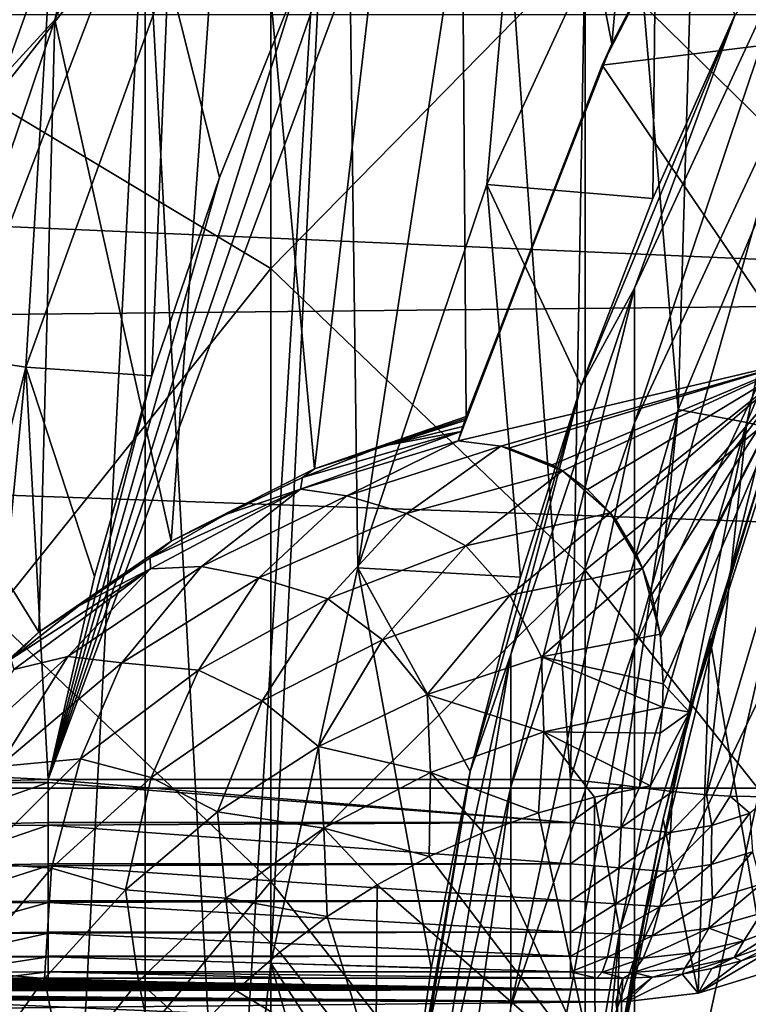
# Model space of a CAD drawing. Header units: metres. Extents: x -22 to 72, y -222 to 22.
# Tile 131 of 256: x -9.91 to -8.07, y 1.42 to 3.89. Entities that reach past the tile are written whole.
import ezdxf

# ---------------------------------------------------------------- set-up
doc = ezdxf.new("R2010")
doc.units = ezdxf.units.M
doc.layers.add('solid_509499_SW0002', color=7, linetype='CONTINUOUS')

msp = doc.modelspace()

# ---------------------------------------------------------------- linework, layer by layer
at = {"layer": 'solid_509499_SW0002'}
for points in [[(-8.154501, 6.715415, 111.693748), (-8.806539, 5.834172, 111.693748), (-8.41839, 3.833172, 111.693748)], [(-8.154501, 6.715415, 111.693748), (-8.41839, 3.833172, 111.693748), (-7.951953, 4.725349, 111.693748)], [(-7.875009, 3.814012, 103), (-8.166212, 5.831492, 103), (-7.84707, 6.254343, 103)], [(-9.057377, 2.514746, 158.443756), (-9.093266, 5.25, 158.443756), (-8.494631, 6.171809, 158.443756)], [(-8.732362, 3.479348, 158.443756), (-9.057377, 2.514746, 158.443756), (-8.494631, 6.171809, 158.443756)], [(-8.30497, 4.403119, 158.443756), (-8.732362, 3.479348, 158.443756), (-8.494631, 6.171809, 158.443756)], [(-9.166243, 2.764033, 111.693748), (-8.806539, 5.834172, 111.693748), (-9.363827, 4.889933, 111.693748)], [(-9.166243, 2.764033, 111.693748), (-8.785156, 2.895432, 111.693748), (-8.806539, 5.834172, 111.693748)], [(-8.806539, 5.834172, 111.693748), (-8.785156, 2.895432, 111.693748), (-8.41839, 3.833172, 111.693748)], [(-8.250879, 2.912976, 103), (-8.46283, 5.392015, 103), (-8.166212, 5.831492, 103)], [(-7.875009, 3.814012, 103), (-8.250879, 2.912976, 103), (-8.166212, 5.831492, 103)], [(-8.522372, 1.982844, 103), (-8.735991, 4.93718, 103), (-8.46283, 5.392015, 103)], [(-8.250879, 2.912976, 103), (-8.522372, 1.982844, 103), (-8.46283, 5.392015, 103)], [(19.454498, 5.248329, 0.034086), (-19.556774, 4.853356, 0.034086), (19.85166, 3.454571, 0.034086)], [(-9.386215, 0.508855, 158.443756), (-9.592259, 4.270661, 158.443756), (-9.093266, 5.25, 158.443756)], [(-9.276181, 1.520679, 158.443756), (-9.386215, 0.508855, 158.443756), (-9.093266, 5.25, 158.443756)], [(-9.057377, 2.514746, 158.443756), (-9.276181, 1.520679, 158.443756), (-9.093266, 5.25, 158.443756)], [(-9.836749, 1.982844, 103), (-8.984698, 4.46861, 103), (-8.735991, 4.93718, 103)], [(-8.522372, 1.982844, 103), (-9.836749, 1.982844, 103), (-8.735991, 4.93718, 103)], [(-9.527398, 2.582064, 111.693748), (-9.363827, 4.889933, 111.693748), (-9.820132, 3.893286, 111.693748)], [(-9.642216, 4.63412, 111.706749), (-9.820132, 3.893286, 111.693748), (-9.363827, 4.889933, 111.693748)], [(-9.527398, 2.582064, 111.693748), (-9.166243, 2.764033, 111.693748), (-9.363827, 4.889933, 111.693748)], [(19.85166, 3.454571, 0.034086), (-19.556774, 4.853356, 0.034086), (-19.917536, 3.051926, 0.034086)], [(-7.61272, 3.219509, 263.546295), (-7.61272, 4.806011, 260.026062), (-8.485281, 4.074806, 259.724762)], [(-9.977635, 3.687849, 255.575104), (-9.276126, 4.584001, 255.877747), (-9.977635, 4.754391, 252.041275)], [(-7.951953, 4.725349, 111.693748), (-8.41839, 3.833172, 111.693748), (-7.978986, 4.679561, 111.193748)], [(-8.41839, 3.833172, 111.693748), (-8.442576, 3.779603, 111.193748), (-7.978986, 4.679561, 111.193748)], [(-7.558537, 3.888253, 110.443748), (-7.978986, 4.679561, 111.193748), (-8.442576, 3.779603, 111.193748)], [(-9.642216, 4.63412, 111.706749), (-10.064219, 3.627517, 111.706749), (-9.820132, 3.893286, 111.693748)], [(-9.92848, 4.321402, 111.745613), (-10.064219, 3.627517, 111.706749), (-9.642216, 4.63412, 111.706749)], [(-9.276126, 3.268046, 259.392334), (-9.276126, 4.584001, 255.877747), (-9.977635, 3.687849, 255.575104)], [(-9.276126, 3.268046, 259.392334), (-8.485281, 4.074806, 259.724762), (-9.276126, 4.584001, 255.877747)], [(-9.592257, 4.270667, 143.443756), (-9.986106, 3.244641, 143.443756), (-10.049041, 4.474012, 142.577728)], [(-9.836749, 1.982844, 103), (-9.208078, 3.988052, 103), (-8.984698, 4.46861, 103)], [(-8.732358, 3.479357, 164.443756), (-8.732362, 3.479348, 158.443756), (-8.30497, 4.403119, 158.443756)], [(-8.304976, 4.40311, 164.443756), (-8.732358, 3.479357, 164.443756), (-8.30497, 4.403119, 158.443756)], [(-8.304976, 4.40311, 164.443756), (-8.314937, 3.444101, 164.684097), (-8.732358, 3.479357, 164.443756)], [(-8.304976, 4.40311, 164.443756), (-8.108701, 3.904994, 164.684097), (-8.314937, 3.444101, 164.684097)], [(-9.592257, 4.270667, 143.443756), (-9.986102, 3.244651, 158.443756), (-9.986106, 3.244641, 143.443756)], [(-9.592257, 4.270667, 143.443756), (-9.592259, 4.270661, 158.443756), (-9.986102, 3.244651, 158.443756)], [(-9.986102, -3.244651, 158.443756), (-9.986102, 3.244651, 158.443756), (-9.592259, 4.270661, 158.443756)], [(-9.592259, -4.270661, 158.443756), (-9.986102, -3.244651, 158.443756), (-9.592259, 4.270661, 158.443756)], [(-9.386215, 0.508855, 158.443756), (-9.592259, -4.270661, 158.443756), (-9.592259, 4.270661, 158.443756)], [(-10.109021, 4.16601, 103.213539), (-9.828764, 4.091322, 103.095833), (-10.195166, 3.06629, 103.095833)], [(-10.195166, 3.06629, 103.095833), (-9.828764, 4.091322, 103.095833), (-9.893401, 3.019851, 103.024078)], [(-9.828764, 4.091322, 103.095833), (-9.534636, 4.011182, 103.024078), (-9.893401, 3.019851, 103.024078)], [(-7.951608, 4.100882, 240.969955), (-8.36079, 3.218322, 240.91243), (-8.10872, 3.904954, 237.443756)], [(-8.36079, 2.879585, 244.369858), (-8.36079, 3.218322, 240.91243), (-7.951608, 4.100882, 240.969955)], [(-7.951608, 3.756527, 244.484726), (-8.36079, 2.879585, 244.369858), (-7.951608, 4.100882, 240.969955)], [(-8.485281, 2.509471, 263.198059), (-8.485281, 4.074806, 259.724762), (-9.276126, 3.268046, 259.392334)], [(-8.485281, 2.509471, 263.198059), (-7.61272, 3.219509, 263.546295), (-8.485281, 4.074806, 259.724762)], [(-9.893401, 3.019851, 103.024078), (-9.534636, 4.011182, 103.024078), (-9.576198, 2.998286, 103)], [(-9.836749, 1.982844, 103), (-9.405424, 3.497322, 103), (-9.208078, 3.988052, 103)], [(-9.534636, 4.011182, 103.024078), (-9.405424, 3.497322, 103), (-9.576198, 2.998286, 103)], [(-9.534636, 4.011182, 103.024078), (-9.208078, 3.988052, 103), (-9.405424, 3.497322, 103)], [(-22.414381, 1.961005), (-22.158175, 3.907085), (22.414381, 1.961005)], [(-22.158175, 3.907085), (22.158175, 3.907085), (22.414381, 1.961005)], [(-9.860519, 2.353395, 111.693748), (-9.820132, 3.893286, 111.693748), (-10.170828, 2.854287, 111.693748)], [(-10.064219, 3.627517, 111.706749), (-10.170828, 2.854287, 111.693748), (-9.820132, 3.893286, 111.693748)], [(-9.860519, 2.353395, 111.693748), (-9.527398, 2.582064, 111.693748), (-9.820132, 3.893286, 111.693748)], [(-8.10872, 3.904954, 237.443756), (-8.49495, 2.972512, 237.443756), (-8.314937, 3.444101, 164.684097)], [(-8.36079, 3.218322, 240.91243), (-8.49495, 2.972512, 237.443756), (-8.10872, 3.904954, 237.443756)], [(-8.10872, 3.904954, 237.443756), (-8.314937, 3.444101, 164.684097), (-8.108701, 3.904994, 164.684097)], [(-7.938388, 3.038419, 110.443748), (-7.558537, 3.888253, 110.443748), (-8.442576, 3.779603, 111.193748)], [(-8.41839, 3.833172, 111.693748), (-8.785156, 2.895432, 111.693748), (-8.442576, 3.779603, 111.193748)], [(-8.078075, 2.880714, 103.01519), (-8.250879, 2.912976, 103), (-7.875009, 3.814012, 103)], [(-8.078075, 2.880714, 103.01519), (-7.875009, 3.814012, 103), (-7.706781, 3.762889, 103.01519)], [(-8.797443, 2.857882, 111.269997), (-8.805097, 2.834214, 111.193748), (-8.442576, 3.779603, 111.193748)], [(-7.938388, 3.038419, 110.443748), (-8.442576, 3.779603, 111.193748), (-8.805097, 2.834214, 111.193748)], [(-8.793329, 2.870516, 111.325356), (-8.797443, 2.857882, 111.269997), (-8.442576, 3.779603, 111.193748)], [(-8.788228, 2.886095, 111.458855), (-8.793329, 2.870516, 111.325356), (-8.442576, 3.779603, 111.193748)], [(-8.786695, 2.890762, 111.576225), (-8.788228, 2.886095, 111.458855), (-8.442576, 3.779603, 111.193748)], [(-8.785156, 2.895432, 111.693748), (-8.786695, 2.890762, 111.576225), (-8.442576, 3.779603, 111.193748)], [(-8.36079, 2.316469, 247.797913), (-8.36079, 2.879585, 244.369858), (-7.951608, 3.756527, 244.484726)], [(-7.951608, 3.184073, 247.96962), (-8.36079, 2.316469, 247.797913), (-7.951608, 3.756527, 244.484726)], [(-8.078075, 2.880714, 103.01519), (-7.706781, 3.762889, 103.01519), (-7.912549, 2.843051, 103.060364)], [(-9.977635, 2.393499, 259.031982), (-9.276126, 3.268046, 259.392334), (-9.977635, 3.687849, 255.575104)], [(-9.836749, 1.982844, 103), (-9.576198, 2.998286, 103), (-9.405424, 3.497322, 103)], [(-9.057376, 2.514743, 164.443756), (-9.057377, 2.514746, 158.443756), (-8.732362, 3.479348, 158.443756)], [(-8.732358, 3.479357, 164.443756), (-8.648271, 2.491467, 164.684097), (-9.057376, 2.514743, 164.443756)], [(-8.732358, 3.479357, 164.443756), (-9.057376, 2.514743, 164.443756), (-8.732362, 3.479348, 158.443756)], [(-8.732358, 3.479357, 164.443756), (-8.314937, 3.444101, 164.684097), (-8.494936, 2.972551, 164.684097)], [(-8.732358, 3.479357, 164.443756), (-8.494936, 2.972551, 164.684097), (-8.648271, 2.491467, 164.684097)], [(19.85166, 3.454571, 0.034086), (-19.917536, 3.051926, 0.034086), (20.083797, 1.632051, 0.034086)], [(-8.49495, 2.972512, 237.443756), (-8.494936, 2.972551, 164.684097), (-8.314937, 3.444101, 164.684097)], [(-9.276126, 1.726064, 262.813812), (-9.276126, 3.268046, 259.392334), (-9.977635, 2.393499, 259.031982)], [(-9.276126, 1.726064, 262.813812), (-8.485281, 2.509471, 263.198059), (-9.276126, 3.268046, 259.392334)], [(-8.36079, 3.218322, 240.91243), (-8.67195, 2.296789, 240.852371), (-8.49495, 2.972512, 237.443756)], [(-8.67195, 1.963917, 244.249924), (-8.67195, 2.296789, 240.852371), (-8.36079, 3.218322, 240.91243)], [(-8.36079, 2.879585, 244.369858), (-8.67195, 1.963917, 244.249924), (-8.36079, 3.218322, 240.91243)], [(-7.61272, 1.407186, 266.95578), (-7.61272, 3.219509, 263.546295), (-8.485281, 2.509471, 263.198059)], [(-8.36079, 1.531365, 251.182022), (-8.36079, 2.316469, 247.797913), (-7.951608, 3.184073, 247.96962)], [(-7.951608, 2.385949, 251.409851), (-8.36079, 1.531365, 251.182022), (-7.951608, 3.184073, 247.96962)], [(20.083797, 1.632051, 0.034086), (-19.917536, 3.051926, 0.034086), (-20.112724, 1.225081, 0.034086)], [(-10.195166, 3.06629, 103.095833), (-9.893401, 3.019851, 103.024078), (-10.149398, 1.997147, 103.024078)], [(-8.697846, 2.821228, 111.087708), (-7.938388, 3.038419, 110.443748), (-8.805097, 2.834214, 111.193748)], [(-8.697846, 2.821228, 111.087708), (-8.677084, 2.816239, 111.066414), (-7.938388, 3.038419, 110.443748)], [(-8.677084, 2.816239, 111.066414), (-8.568544, 2.774101, 110.950172), (-7.938388, 3.038419, 110.443748)], [(-8.568544, 2.774101, 110.950172), (-8.542318, 2.759058, 110.920586), (-7.938388, 3.038419, 110.443748)], [(-8.542318, 2.759058, 110.920586), (-8.479058, 2.712334, 110.846062), (-7.938388, 3.038419, 110.443748)], [(-8.479058, 2.712334, 110.846062), (-8.422647, 2.653792, 110.774582), (-7.938388, 3.038419, 110.443748)], [(-8.422647, 2.653792, 110.774582), (-8.4084, 2.635489, 110.755501), (-7.938388, 3.038419, 110.443748)], [(-8.4084, 2.635489, 110.755501), (-8.355063, 2.546585, 110.678291), (-7.938388, 3.038419, 110.443748)], [(-8.355063, 2.546585, 110.678291), (-8.340724, 2.514206, 110.655174), (-7.938388, 3.038419, 110.443748)], [(-8.340724, 2.514206, 110.655174), (-8.317864, 2.447939, 110.614349), (-7.938388, 3.038419, 110.443748)], [(-8.317864, 2.447939, 110.614349), (-8.296922, 2.348546, 110.566658), (-7.938388, 3.038419, 110.443748)], [(-8.296922, 2.348546, 110.566658), (-8.295749, 2.339909, 110.563187), (-7.938388, 3.038419, 110.443748)], [(-8.295749, 2.339909, 110.563187), (-8.28863, 2.22337, 110.525406), (-7.938388, 3.038419, 110.443748)], [(-8.28863, 2.22337, 110.525406), (-8.223033, 2.152144, 110.443748), (-7.938388, 3.038419, 110.443748)], [(-8.02899, 2.790211, 105.193748), (-7.938388, 3.038419, 110.443748), (-8.223033, 2.152144, 110.443748)], [(-9.993464, 1.990268, 103.006027), (-10.149398, 1.997147, 103.024078), (-9.893401, 3.019851, 103.024078)], [(-9.993464, 1.990268, 103.006027), (-9.893401, 3.019851, 103.024078), (-9.836749, 1.982844, 103)], [(-9.893401, 3.019851, 103.024078), (-9.576198, 2.998286, 103), (-9.720035, 2.492831, 103)], [(-9.893401, 3.019851, 103.024078), (-9.720035, 2.492831, 103), (-9.836749, 1.982844, 103)], [(-9.836749, 1.982844, 103), (-9.720035, 2.492831, 103), (-9.576198, 2.998286, 103)], [(-8.49495, 2.972512, 237.443756), (-8.774351, 2.002688, 237.443756), (-8.648271, 2.491467, 164.684097)], [(-8.67195, 2.296789, 240.852371), (-8.774351, 2.002688, 237.443756), (-8.49495, 2.972512, 237.443756)], [(-8.49495, 2.972512, 237.443756), (-8.648271, 2.491467, 164.684097), (-8.494936, 2.972551, 164.684097)], [(-8.392557, 1.967878, 103.008461), (-8.522372, 1.982844, 103), (-8.250879, 2.912976, 103)], [(-8.392557, 1.967878, 103.008461), (-8.250879, 2.912976, 103), (-8.348543, 1.962684, 103.015228)], [(-8.348543, 1.962684, 103.015228), (-8.250879, 2.912976, 103), (-8.078075, 2.880714, 103.01519)], [(-9.166243, 2.764033, 111.693748), (-8.786695, 2.890762, 111.576225), (-8.785156, 2.895432, 111.693748)], [(-9.166243, 2.764033, 111.693748), (-8.788228, 2.886095, 111.458855), (-8.786695, 2.890762, 111.576225)], [(-8.995089, 2.821462, 111.458855), (-8.788228, 2.886095, 111.458855), (-9.166243, 2.764033, 111.693748)], [(-8.995089, 2.821462, 111.458855), (-8.793329, 2.870516, 111.325356), (-8.788228, 2.886095, 111.458855)], [(-8.67195, 1.410553, 247.618607), (-8.67195, 1.963917, 244.249924), (-8.36079, 2.879585, 244.369858)], [(-8.36079, 2.316469, 247.797913), (-8.67195, 1.410553, 247.618607), (-8.36079, 2.879585, 244.369858)], [(-8.265676, 1.952738, 103.033531), (-8.348543, 1.962684, 103.015228), (-8.078075, 2.880714, 103.01519)], [(-8.265676, 1.952738, 103.033531), (-8.078075, 2.880714, 103.01519), (-8.180225, 1.944229, 103.060265)], [(-8.078075, 2.880714, 103.01519), (-7.912549, 2.843051, 103.060364), (-8.180225, 1.944229, 103.060265)], [(-10.15718, 2.084845, 111.693748), (-9.860519, 2.353395, 111.693748), (-10.170828, 2.854287, 111.693748)], [(-9.201324, 2.712953, 111.26992), (-8.805097, 2.834214, 111.193748), (-8.797443, 2.857882, 111.269997)], [(-9.201324, 2.712953, 111.26992), (-8.797443, 2.857882, 111.269997), (-9.196728, 2.742024, 111.458855)], [(-9.196728, 2.742024, 111.458855), (-8.797443, 2.857882, 111.269997), (-8.995089, 2.821462, 111.458855)], [(-8.995089, 2.821462, 111.458855), (-8.797443, 2.857882, 111.269997), (-8.793329, 2.870516, 111.325356)], [(-9.201324, 2.712953, 111.26992), (-9.085466, 2.696032, 111.087891), (-8.805097, 2.834214, 111.193748)], [(-9.085466, 2.696032, 111.087891), (-8.697846, 2.821228, 111.087708), (-8.805097, 2.834214, 111.193748)], [(-8.12011, 1.940504, 103.08403), (-8.180225, 1.944229, 103.060265), (-7.912549, 2.843051, 103.060364)], [(-8.12011, 1.940504, 103.08403), (-7.912549, 2.843051, 103.060364), (-8.018968, 1.938735, 103.133972)], [(-9.196728, 2.742024, 111.458855), (-8.995089, 2.821462, 111.458855), (-9.166243, 2.764033, 111.693748)], [(-8.935051, 2.651983, 110.920807), (-8.697846, 2.821228, 111.087708), (-9.085466, 2.696032, 111.087891)], [(-8.935051, 2.651983, 110.920807), (-8.542318, 2.759058, 110.920586), (-8.697846, 2.821228, 111.087708)], [(-8.697846, 2.821228, 111.087708), (-8.542318, 2.759058, 110.920586), (-8.677084, 2.816239, 111.066414)], [(-8.677084, 2.816239, 111.066414), (-8.542318, 2.759058, 110.920586), (-8.568544, 2.774101, 110.950172)], [(-8.171859, 2.338942, 105.193748), (-8.02899, 2.790211, 105.193748), (-8.223033, 2.152144, 110.443748)], [(-8.02913, 1.497925, 105.193748), (-8.02899, 2.790211, 105.193748), (-8.171859, 2.338942, 105.193748)], [(-9.196728, 2.742024, 111.458855), (-9.166243, 2.764033, 111.693748), (-9.527398, 2.582064, 111.693748)], [(-8.786016, 2.569965, 110.774811), (-8.542318, 2.759058, 110.920586), (-8.935051, 2.651983, 110.920807)], [(-8.786016, 2.569965, 110.774811), (-8.422647, 2.653792, 110.774582), (-8.542318, 2.759058, 110.920586)], [(-8.542318, 2.759058, 110.920586), (-8.422647, 2.653792, 110.774582), (-8.479058, 2.712334, 110.846062)], [(-9.392086, 2.648197, 111.458855), (-9.196728, 2.742024, 111.458855), (-9.527398, 2.582064, 111.693748)], [(-9.201324, 2.712953, 111.26992), (-9.196728, 2.742024, 111.458855), (-9.392086, 2.648197, 111.458855)], [(-9.201324, 2.712953, 111.26992), (-9.392086, 2.648197, 111.458855), (-9.580141, 2.540473, 111.458855)], [(-9.201324, 2.712953, 111.26992), (-9.580141, 2.540473, 111.458855), (-9.578815, 2.512098, 111.26992)], [(-9.201324, 2.712953, 111.26992), (-9.578815, 2.512098, 111.26992), (-9.450475, 2.518521, 111.087891)], [(-9.201324, 2.712953, 111.26992), (-9.450475, 2.518521, 111.087891), (-9.085466, 2.696032, 111.087891)], [(-9.306636, 2.489988, 110.920807), (-9.085466, 2.696032, 111.087891), (-9.450475, 2.518521, 111.087891)], [(-9.306636, 2.489988, 110.920807), (-8.935051, 2.651983, 110.920807), (-9.085466, 2.696032, 111.087891)], [(-9.132934, 2.437007, 110.774811), (-8.935051, 2.651983, 110.920807), (-9.306636, 2.489988, 110.920807)], [(-9.132934, 2.437007, 110.774811), (-8.786016, 2.569965, 110.774811), (-8.935051, 2.651983, 110.920807)], [(-8.674913, 2.445961, 110.655289), (-8.422647, 2.653792, 110.774582), (-8.786016, 2.569965, 110.774811)], [(-8.674913, 2.445961, 110.655289), (-8.340724, 2.514206, 110.655174), (-8.422647, 2.653792, 110.774582)], [(-8.422647, 2.653792, 110.774582), (-8.340724, 2.514206, 110.655174), (-8.4084, 2.635489, 110.755501)], [(-9.580141, 2.540473, 111.458855), (-9.392086, 2.648197, 111.458855), (-9.527398, 2.582064, 111.693748)], [(-8.4084, 2.635489, 110.755501), (-8.340724, 2.514206, 110.655174), (-8.355063, 2.546585, 110.678291)], [(-9.580141, 2.540473, 111.458855), (-9.527398, 2.582064, 111.693748), (-9.860519, 2.353395, 111.693748)], [(-8.995356, 2.333988, 110.655289), (-8.786016, 2.569965, 110.774811), (-9.132934, 2.437007, 110.774811)], [(-8.995356, 2.333988, 110.655289), (-8.674913, 2.445961, 110.655289), (-8.786016, 2.569965, 110.774811)], [(-9.759903, 2.41942, 111.458855), (-9.580141, 2.540473, 111.458855), (-9.860519, 2.353395, 111.693748)], [(-9.578815, 2.512098, 111.26992), (-9.580141, 2.540473, 111.458855), (-9.759903, 2.41942, 111.458855)], [(-9.578815, 2.512098, 111.26992), (-9.759903, 2.41942, 111.458855), (-9.930431, 2.28567, 111.458855)], [(-9.578815, 2.512098, 111.26992), (-9.930431, 2.28567, 111.458855), (-9.923515, 2.259068, 111.26992)], [(-9.578815, 2.512098, 111.26992), (-9.923515, 2.259068, 111.26992), (-9.787194, 2.29189, 111.087891)], [(-9.651068, 2.276249, 110.920807), (-9.450475, 2.518521, 111.087891), (-9.787194, 2.29189, 111.087891)], [(-9.578815, 2.512098, 111.26992), (-9.787194, 2.29189, 111.087891), (-9.450475, 2.518521, 111.087891)], [(-9.651068, 2.276249, 110.920807), (-9.306636, 2.489988, 110.920807), (-9.450475, 2.518521, 111.087891)], [(-9.276182, 1.520673, 164.443756), (-9.276181, 1.520679, 158.443756), (-9.057377, 2.514746, 158.443756)], [(-9.057376, 2.514743, 164.443756), (-9.276182, 1.520673, 164.443756), (-9.057377, 2.514746, 158.443756)], [(-9.057376, 2.514743, 164.443756), (-8.872844, 1.507527, 164.684097), (-9.276182, 1.520673, 164.443756)], [(-8.485281, 0.721327, 266.562042), (-8.485281, 2.509471, 263.198059), (-9.276126, 1.726064, 262.813812)], [(-9.057376, 2.514743, 164.443756), (-8.648271, 2.491467, 164.684097), (-8.774341, 2.002737, 164.684097)], [(-9.057376, 2.514743, 164.443756), (-8.774341, 2.002737, 164.684097), (-8.872844, 1.507527, 164.684097)], [(-8.594999, 2.291194, 110.566643), (-8.340724, 2.514206, 110.655174), (-8.674913, 2.445961, 110.655289)], [(-8.594999, 2.291194, 110.566643), (-8.296922, 2.348546, 110.566658), (-8.340724, 2.514206, 110.655174)], [(-8.485281, 0.721327, 266.562042), (-7.61272, 1.407186, 266.95578), (-8.485281, 2.509471, 263.198059)], [(-8.340724, 2.514206, 110.655174), (-8.296922, 2.348546, 110.566658), (-8.317864, 2.447939, 110.614349)], [(-9.4582, 2.257475, 110.774811), (-9.306636, 2.489988, 110.920807), (-9.651068, 2.276249, 110.920807)], [(-9.4582, 2.257475, 110.774811), (-9.132934, 2.437007, 110.774811), (-9.306636, 2.489988, 110.920807)], [(-8.774351, 2.002688, 237.443756), (-8.774341, 2.002737, 164.684097), (-8.648271, 2.491467, 164.684097)], [(-9.297984, 2.180245, 110.655289), (-9.132934, 2.437007, 110.774811), (-9.4582, 2.257475, 110.774811)], [(-9.297984, 2.180245, 110.655289), (-8.995356, 2.333988, 110.655289), (-9.132934, 2.437007, 110.774811)], [(-8.882805, 2.196417, 110.566643), (-8.674913, 2.445961, 110.655289), (-8.995356, 2.333988, 110.655289)], [(-8.882805, 2.196417, 110.566643), (-8.594999, 2.291194, 110.566643), (-8.674913, 2.445961, 110.655289)], [(-9.930431, 2.28567, 111.458855), (-9.759903, 2.41942, 111.458855), (-9.860519, 2.353395, 111.693748)], [(-9.977635, 0.876833, 262.397278), (-9.276126, 1.726064, 262.813812), (-9.977635, 2.393499, 259.031982)], [(-8.36079, 0.527603, 254.507828), (-8.36079, 1.531365, 251.182022), (-7.951608, 2.385949, 251.409851)], [(-7.951608, 1.365541, 254.790817), (-8.36079, 0.527603, 254.507828), (-7.951608, 2.385949, 251.409851)], [(-9.930431, 2.28567, 111.458855), (-9.860519, 2.353395, 111.693748), (-10.15718, 2.084845, 111.693748)], [(-9.156146, 2.065652, 110.566643), (-8.995356, 2.333988, 110.655289), (-9.297984, 2.180245, 110.655289)], [(-9.156146, 2.065652, 110.566643), (-8.882805, 2.196417, 110.566643), (-8.995356, 2.333988, 110.655289)], [(-8.594999, 2.291194, 110.566643), (-8.28863, 2.22337, 110.525406), (-8.296922, 2.348546, 110.566658)], [(-8.296922, 2.348546, 110.566658), (-8.28863, 2.22337, 110.525406), (-8.295749, 2.339909, 110.563187)], [(-8.288889, 1.882624, 105.193748), (-8.171859, 2.338942, 105.193748), (-8.223033, 2.152144, 110.443748)], [(-8.201086, 1.44502, 105.193748), (-8.171859, 2.338942, 105.193748), (-8.288889, 1.882624, 105.193748)], [(-8.02913, 1.497925, 105.193748), (-8.171859, 2.338942, 105.193748), (-8.201086, 1.44502, 105.193748)], [(-8.67195, 0.639044, 250.944122), (-8.67195, 1.410553, 247.618607), (-8.36079, 2.316469, 247.797913)], [(-8.36079, 1.531365, 251.182022), (-8.67195, 0.639044, 250.944122), (-8.36079, 2.316469, 247.797913)], [(-9.96119, 2.015209, 110.920807), (-9.787194, 2.29189, 111.087891), (-10.089057, 2.02056, 111.087891)], [(-9.923515, 2.259068, 111.26992), (-10.089057, 2.02056, 111.087891), (-9.787194, 2.29189, 111.087891)], [(-9.96119, 2.015209, 110.920807), (-9.651068, 2.276249, 110.920807), (-9.787194, 2.29189, 111.087891)], [(-8.589566, 2.102104, 110.512123), (-8.594999, 2.291194, 110.566643), (-8.882805, 2.196417, 110.566643)], [(-8.67195, 2.296789, 240.852371), (-8.881438, 1.347087, 240.790466), (-8.774351, 2.002688, 237.443756)], [(-8.881438, 1.02026, 244.126328), (-8.881438, 1.347087, 240.790466), (-8.67195, 2.296789, 240.852371)], [(-8.67195, 1.963917, 244.249924), (-8.881438, 1.02026, 244.126328), (-8.67195, 2.296789, 240.852371)], [(-8.594999, 2.291194, 110.566643), (-8.290637, 2.164229, 110.512215), (-8.28863, 2.22337, 110.525406)], [(-8.589566, 2.102104, 110.512123), (-8.290637, 2.164229, 110.512215), (-8.594999, 2.291194, 110.566643)], [(-9.7556, 2.034801, 110.774811), (-9.651068, 2.276249, 110.920807), (-9.96119, 2.015209, 110.920807)], [(-9.7556, 2.034801, 110.774811), (-9.4582, 2.257475, 110.774811), (-9.651068, 2.276249, 110.920807)], [(-9.577383, 1.987485, 110.655289), (-9.4582, 2.257475, 110.774811), (-9.7556, 2.034801, 110.774811)], [(-9.577383, 1.987485, 110.655289), (-9.297984, 2.180245, 110.655289), (-9.4582, 2.257475, 110.774811)], [(-8.28863, 2.22337, 110.525406), (-8.290637, 2.164229, 110.512215), (-8.223033, 2.152144, 110.443748)], [(-9.410543, 1.901042, 110.566643), (-9.297984, 2.180245, 110.655289), (-9.577383, 1.987485, 110.655289)], [(-9.410543, 1.901042, 110.566643), (-9.156146, 2.065652, 110.566643), (-9.297984, 2.180245, 110.655289)], [(-8.874804, 2.000287, 110.512123), (-8.882805, 2.196417, 110.566643), (-9.156146, 2.065652, 110.566643)], [(-8.874804, 2.000287, 110.512123), (-8.589566, 2.102104, 110.512123), (-8.882805, 2.196417, 110.566643)], [(-8.589566, 2.102104, 110.512123), (-8.296792, 2.098788, 110.501884), (-8.290637, 2.164229, 110.512215)], [(-8.290637, 2.164229, 110.512215), (-8.296792, 2.098788, 110.501884), (-8.223033, 2.152144, 110.443748)], [(-8.39822, 1.603869, 110.493752), (-8.409058, 1.240058, 110.443748), (-8.223033, 2.152144, 110.443748)], [(-8.288889, 1.882624, 105.193748), (-8.223033, 2.152144, 110.443748), (-8.409058, 1.240058, 110.443748)], [(-8.320801, 1.96641, 110.493752), (-8.39822, 1.603869, 110.493752), (-8.223033, 2.152144, 110.443748)], [(-8.296792, 2.098788, 110.501884), (-8.320801, 1.96641, 110.493752), (-8.223033, 2.152144, 110.443748)], [(-8.602973, 1.898975, 110.493752), (-8.589566, 2.102104, 110.512123), (-8.874804, 2.000287, 110.512123)], [(-8.602973, 1.898975, 110.493752), (-8.462146, 1.938067, 110.493752), (-8.589566, 2.102104, 110.512123)], [(-8.589566, 2.102104, 110.512123), (-8.320801, 1.96641, 110.493752), (-8.296792, 2.098788, 110.501884)], [(-8.462146, 1.938067, 110.493752), (-8.320801, 1.96641, 110.493752), (-8.589566, 2.102104, 110.512123)], [(-9.143208, 1.859974, 110.512123), (-9.156146, 2.065652, 110.566643), (-9.410543, 1.901042, 110.566643)], [(-9.143208, 1.859974, 110.512123), (-8.874804, 2.000287, 110.512123), (-9.156146, 2.065652, 110.566643)], [(-10.019447, 1.773239, 110.774811), (-9.7556, 2.034801, 110.774811), (-9.96119, 2.015209, 110.920807)], [(-9.828553, 1.759155, 110.655289), (-9.7556, 2.034801, 110.774811), (-10.019447, 1.773239, 110.774811)], [(-9.828553, 1.759155, 110.655289), (-9.577383, 1.987485, 110.655289), (-9.7556, 2.034801, 110.774811)], [(-10.147156, 1.974577, 103.023643), (-9.993464, 1.990268, 103.006027), (-9.836749, 1.982844, 103)], [(-9.836749, 1.975398, 103.000053), (-10.147156, 1.974577, 103.023643), (-9.836749, 1.982844, 103)], [(-8.522373, 1.874016, 103.011986), (-9.836749, 1.982844, 103), (-8.522372, 1.982844, 103)], [(-8.522373, 1.874016, 103.011986), (-9.836749, 1.975398, 103.000053), (-9.836749, 1.982844, 103)], [(-9.641829, 1.705283, 110.566643), (-9.577383, 1.987485, 110.655289), (-9.828553, 1.759155, 110.655289)], [(-9.641829, 1.705283, 110.566643), (-9.410543, 1.901042, 110.566643), (-9.577383, 1.987485, 110.655289)], [(-8.877787, 1.788623, 110.493752), (-8.874804, 2.000287, 110.512123), (-9.143208, 1.859974, 110.512123)], [(-8.774351, 2.002688, 237.443756), (-8.94341, 1.00768, 237.443756), (-8.872844, 1.507527, 164.684097)], [(-8.881438, 1.347087, 240.790466), (-8.94341, 1.00768, 237.443756), (-8.774351, 2.002688, 237.443756)], [(-8.877787, 1.788623, 110.493752), (-8.741962, 1.849101, 110.493752), (-8.874804, 2.000287, 110.512123)], [(-8.741962, 1.849101, 110.493752), (-8.602973, 1.898975, 110.493752), (-8.874804, 2.000287, 110.512123)], [(-8.774351, 2.002688, 237.443756), (-8.872844, 1.507527, 164.684097), (-8.774341, 2.002737, 164.684097)], [(-8.392557, 1.967878, 103.008461), (-8.522373, 1.874016, 103.011986), (-8.522372, 1.982844, 103)], [(-22.5, 0), (-22.414381, 1.961005), (22.5, 0)], [(-22.414381, 1.961005), (22.414381, 1.961005), (22.5, 0)], [(-10.144572, 1.866875, 103.036827), (-10.147156, 1.974577, 103.023643), (-9.836749, 1.975398, 103.000053)], [(-9.836749, 1.874018, 103.011986), (-10.144572, 1.866875, 103.036827), (-9.836749, 1.975398, 103.000053)], [(-8.522373, 1.874016, 103.011986), (-9.836749, 1.874018, 103.011986), (-9.836749, 1.975398, 103.000053)], [(-8.881438, 0.476945, 247.433838), (-8.881438, 1.02026, 244.126328), (-8.67195, 1.963917, 244.249924)], [(-8.67195, 1.410553, 247.618607), (-8.881438, 0.476945, 247.433838), (-8.67195, 1.963917, 244.249924)], [(-8.394928, 1.861492, 103.022972), (-8.522373, 1.874016, 103.011986), (-8.392557, 1.967878, 103.008461)], [(-8.462146, 1.938067, 110.493752), (-8.39822, 1.603869, 110.493752), (-8.320801, 1.96641, 110.493752)], [(-8.394928, 1.861492, 103.022972), (-8.392557, 1.967878, 103.008461), (-8.348543, 1.962684, 103.015228)], [(-8.394928, 1.861492, 103.022972), (-8.348543, 1.962684, 103.015228), (-8.265676, 1.952738, 103.033531)], [(-8.602973, 1.898975, 110.493752), (-8.459851, 1.238312, 110.493752), (-8.462146, 1.938067, 110.493752)], [(-8.462146, 1.938067, 110.493752), (-8.459851, 1.238312, 110.493752), (-8.39822, 1.603869, 110.493752)], [(-8.394928, 1.861492, 103.022972), (-8.265676, 1.952738, 103.033531), (-8.270677, 1.849308, 103.049934)], [(-8.270677, 1.849308, 103.049934), (-8.265676, 1.952738, 103.033531), (-8.180225, 1.944229, 103.060265)], [(-8.166792, 1.867167, 103.07827), (-8.270677, 1.849308, 103.049934), (-8.180225, 1.944229, 103.060265)], [(-8.166792, 1.867167, 103.07827), (-8.180225, 1.944229, 103.060265), (-8.12011, 1.940504, 103.08403)], [(-8.166792, 1.867167, 103.07827), (-8.12011, 1.940504, 103.08403), (-8.071236, 1.897834, 103.113297)], [(-8.071236, 1.897834, 103.113297), (-8.12011, 1.940504, 103.08403), (-8.018968, 1.938735, 103.133972)], [(-9.38961, 1.683868, 110.512123), (-9.410543, 1.901042, 110.566643), (-9.641829, 1.705283, 110.566643)], [(-9.38961, 1.683868, 110.512123), (-9.143208, 1.859974, 110.512123), (-9.410543, 1.901042, 110.566643)], [(-8.741962, 1.849101, 110.493752), (-8.459851, 1.238312, 110.493752), (-8.602973, 1.898975, 110.493752)], [(-8.288889, 1.882624, 105.193748), (-8.409058, 1.240058, 110.443748), (-8.39501, 1.331845, 107.815338)], [(-8.39501, 1.331845, 107.815338), (-8.379907, 1.423784, 105.193748), (-8.288889, 1.882624, 105.193748)], [(-8.201086, 1.44502, 105.193748), (-8.288889, 1.882624, 105.193748), (-8.379907, 1.423784, 105.193748)], [(-8.071236, 1.897834, 103.113297), (-8.063801, 1.800214, 103.150192), (-8.168362, 1.768768, 103.115211)], [(-8.166792, 1.867167, 103.07827), (-8.071236, 1.897834, 103.113297), (-8.168362, 1.768768, 103.115211)], [(-9.836749, 1.874018, 103.011986), (-9.836749, 1.867692, 103.013443), (-10.144572, 1.866875, 103.036827)], [(-10.138563, 1.764608, 103.072685), (-10.144572, 1.866875, 103.036827), (-9.836749, 1.867692, 103.013443)], [(-9.836749, 1.770408, 103.047371), (-10.138563, 1.764608, 103.072685), (-9.836749, 1.867692, 103.013443)], [(-8.522373, 1.874016, 103.011986), (-9.836749, 1.867692, 103.013443), (-9.836749, 1.874018, 103.011986)], [(-8.522373, 1.874016, 103.011986), (-8.522373, 1.770406, 103.047371), (-9.836749, 1.867692, 103.013443)], [(-8.522373, 1.770406, 103.047371), (-9.836749, 1.770408, 103.047371), (-9.836749, 1.867692, 103.013443)], [(-9.13483, 1.637634, 110.493752), (-9.143208, 1.859974, 110.512123), (-9.38961, 1.683868, 110.512123)], [(-9.009151, 1.717934, 110.493752), (-8.877787, 1.788623, 110.493752), (-9.143208, 1.859974, 110.512123)], [(-9.13483, 1.637634, 110.493752), (-9.009151, 1.717934, 110.493752), (-9.143208, 1.859974, 110.512123)], [(-8.394928, 1.861492, 103.022972), (-8.522373, 1.770406, 103.047371), (-8.522373, 1.874016, 103.011986)], [(-8.394928, 1.861492, 103.022972), (-8.400061, 1.760693, 103.059692), (-8.522373, 1.770406, 103.047371)], [(-8.394928, 1.861492, 103.022972), (-8.270677, 1.849308, 103.049934), (-8.400061, 1.760693, 103.059692)], [(-8.166792, 1.867167, 103.07827), (-8.168362, 1.768768, 103.115211), (-8.281313, 1.751142, 103.087074)], [(-8.166792, 1.867167, 103.07827), (-8.281313, 1.751142, 103.087074), (-8.270677, 1.849308, 103.049934)], [(-8.877787, 1.788623, 110.493752), (-8.459851, 1.238312, 110.493752), (-8.741962, 1.849101, 110.493752)], [(-8.400061, 1.760693, 103.059692), (-8.270677, 1.849308, 103.049934), (-8.281313, 1.751142, 103.087074)], [(-9.009151, 1.717934, 110.493752), (-8.459851, 1.238312, 110.493752), (-8.877787, 1.788623, 110.493752)], [(-8.168362, 1.768768, 103.115211), (-8.063801, 1.800214, 103.150192), (-8.164606, 1.682667, 103.174118)], [(-8.063801, 1.800214, 103.150192), (-8.042682, 1.71959, 103.213165), (-8.164606, 1.682667, 103.174118)], [(-9.836749, 1.770408, 103.047371), (-9.836749, 1.765409, 103.049751), (-10.138563, 1.764608, 103.072685)], [(-10.129411, 1.672596, 103.129517), (-10.138563, 1.764608, 103.072685), (-9.836749, 1.765409, 103.049751)], [(-9.836749, 1.676984, 103.104462), (-10.129411, 1.672596, 103.129517), (-9.836749, 1.765409, 103.049751)], [(-10.046999, 1.499343, 110.655289), (-9.828553, 1.759155, 110.655289), (-10.019447, 1.773239, 110.774811)], [(-9.846214, 1.481583, 110.566643), (-9.828553, 1.759155, 110.655289), (-10.046999, 1.499343, 110.655289)], [(-9.846214, 1.481583, 110.566643), (-9.641829, 1.705283, 110.566643), (-9.828553, 1.759155, 110.655289)], [(-8.522373, 1.770406, 103.047371), (-9.836749, 1.765409, 103.049751), (-9.836749, 1.770408, 103.047371)], [(-8.522373, 1.770406, 103.047371), (-8.522373, 1.676982, 103.104462), (-9.836749, 1.765409, 103.049751)], [(-8.522373, 1.676982, 103.104462), (-9.836749, 1.676984, 103.104462), (-9.836749, 1.765409, 103.049751)], [(-8.400061, 1.760693, 103.059692), (-8.522373, 1.676982, 103.104462), (-8.522373, 1.770406, 103.047371)], [(-8.400061, 1.760693, 103.059692), (-8.407764, 1.670138, 103.116928), (-8.522373, 1.676982, 103.104462)], [(-8.400061, 1.760693, 103.059692), (-8.281313, 1.751142, 103.087074), (-8.407764, 1.670138, 103.116928)], [(-8.168362, 1.768768, 103.115211), (-8.164606, 1.682667, 103.174118), (-8.296753, 1.663269, 103.143356)], [(-8.168362, 1.768768, 103.115211), (-8.296753, 1.663269, 103.143356), (-8.281313, 1.751142, 103.087074)], [(-8.407764, 1.670138, 103.116928), (-8.281313, 1.751142, 103.087074), (-8.296753, 1.663269, 103.143356)], [(-9.276126, -0.035402, 266.127625), (-9.276126, 1.726064, 262.813812), (-9.977635, 0.876833, 262.397278)], [(-9.276126, -0.035402, 266.127625), (-8.485281, 0.721327, 266.562042), (-9.276126, 1.726064, 262.813812)], [(-9.011918, 1.238312, 110.493752), (-9.009151, 1.717934, 110.493752), (-9.13483, 1.637634, 110.493752)], [(-9.011918, 1.238312, 110.493752), (-8.459851, 1.238312, 110.493752), (-9.009151, 1.717934, 110.493752)], [(-8.042682, 1.71959, 103.213165), (-8.041872, 1.646591, 103.286774), (-8.173901, 1.608392, 103.247047)], [(-8.164606, 1.682667, 103.174118), (-8.042682, 1.71959, 103.213165), (-8.173901, 1.608392, 103.247047)], [(-9.609271, 1.475356, 110.512123), (-9.641829, 1.705283, 110.566643), (-9.846214, 1.481583, 110.566643)], [(-9.609271, 1.475356, 110.512123), (-9.38961, 1.683868, 110.512123), (-9.641829, 1.705283, 110.566643)], [(-9.836749, 1.676984, 103.104462), (-9.836749, 1.673372, 103.107285), (-10.129411, 1.672596, 103.129517)], [(-10.117547, 1.595173, 103.204651), (-10.129411, 1.672596, 103.129517), (-9.836749, 1.673372, 103.107285)], [(-9.836749, 1.598225, 103.180519), (-10.117547, 1.595173, 103.204651), (-9.836749, 1.673372, 103.107285)], [(-8.522373, 1.676982, 103.104462), (-9.836749, 1.673372, 103.107285), (-9.836749, 1.676984, 103.104462)], [(-8.522373, 1.676982, 103.104462), (-8.522373, 1.598224, 103.180519), (-9.836749, 1.673372, 103.107285)], [(-8.522373, 1.598224, 103.180519), (-9.836749, 1.598225, 103.180519), (-9.836749, 1.673372, 103.107285)], [(-9.364846, 1.451509, 110.493752), (-9.38961, 1.683868, 110.512123), (-9.609271, 1.475356, 110.512123)], [(-9.253716, 1.548509, 110.493752), (-9.13483, 1.637634, 110.493752), (-9.38961, 1.683868, 110.512123)], [(-9.364846, 1.451509, 110.493752), (-9.253716, 1.548509, 110.493752), (-9.38961, 1.683868, 110.512123)], [(-8.407764, 1.670138, 103.116928), (-8.522373, 1.598224, 103.180519), (-8.522373, 1.676982, 103.104462)], [(-8.407764, 1.670138, 103.116928), (-8.417684, 1.594004, 103.192032), (-8.522373, 1.598224, 103.180519)], [(-8.407764, 1.670138, 103.116928), (-8.296753, 1.663269, 103.143356), (-8.417684, 1.594004, 103.192032)], [(-8.417684, 1.594004, 103.192032), (-8.296753, 1.663269, 103.143356), (-8.316314, 1.589599, 103.216278)], [(-8.164606, 1.682667, 103.174118), (-8.173901, 1.608392, 103.247047), (-8.316314, 1.589599, 103.216278)], [(-8.164606, 1.682667, 103.174118), (-8.316314, 1.589599, 103.216278), (-8.296753, 1.663269, 103.143356)], [(-9.011918, 1.238312, 110.493752), (-9.13483, 1.637634, 110.493752), (-9.253716, 1.548509, 110.493752)], [(-8.173901, 1.608392, 103.247047), (-8.041872, 1.646591, 103.286774), (-8.08587, 1.576703, 103.360901)], [(-8.041872, 1.646591, 103.286774), (-7.971867, 1.620312, 103.399796), (-8.08587, 1.576703, 103.360901)], [(20.083797, 1.632051, 0.034086), (-20.112724, 1.225081, 0.034086), (20.148966, -0.204, 0.034086)], [(-7.971867, 1.620312, 103.399796), (-7.993635, 1.575656, 103.490166), (-8.110093, 1.53473, 103.452881)], [(-8.08587, 1.576703, 103.360901), (-7.971867, 1.620312, 103.399796), (-8.110093, 1.53473, 103.452881)], [(-9.836749, 1.598225, 103.180519), (-9.836749, 1.595918, 103.183319), (-10.117547, 1.595173, 103.204651)], [(-10.103532, 1.535989, 103.294548), (-10.117547, 1.595173, 103.204651), (-9.836749, 1.595918, 103.183319)], [(-9.836749, 1.537909, 103.271896), (-10.103532, 1.535989, 103.294548), (-9.836749, 1.595918, 103.183319)], [(-8.522373, 1.598224, 103.180519), (-9.836749, 1.595918, 103.183319), (-9.836749, 1.598225, 103.180519)], [(-8.522373, 1.598224, 103.180519), (-8.522373, 1.537908, 103.271896), (-9.836749, 1.595918, 103.183319)], [(-8.522373, 1.537908, 103.271896), (-9.836749, 1.537909, 103.271896), (-9.836749, 1.595918, 103.183319)], [(-8.417684, 1.594004, 103.192032), (-8.522373, 1.537908, 103.271896), (-8.522373, 1.598224, 103.180519)], [(-8.417684, 1.594004, 103.192032), (-8.42936, 1.535805, 103.28154), (-8.522373, 1.537908, 103.271896)], [(-8.39822, 1.603869, 110.493752), (-8.459851, 1.238312, 110.493752), (-8.434415, 1.239187, 110.468712)], [(-8.434415, 1.239187, 110.468712), (-8.409058, 1.240058, 110.443748), (-8.39822, 1.603869, 110.493752)], [(-8.417684, 1.594004, 103.192032), (-8.316314, 1.589599, 103.216278), (-8.42936, 1.535805, 103.28154)], [(-8.42936, 1.535805, 103.28154), (-8.316314, 1.589599, 103.216278), (-8.339143, 1.533406, 103.302574)], [(-8.173901, 1.608392, 103.247047), (-8.208962, 1.547057, 103.328041), (-8.339143, 1.533406, 103.302574)], [(-8.173901, 1.608392, 103.247047), (-8.339143, 1.533406, 103.302574), (-8.316314, 1.589599, 103.216278)], [(-8.173901, 1.608392, 103.247047), (-8.08587, 1.576703, 103.360901), (-8.208962, 1.547057, 103.328041)], [(-8.08587, 1.576703, 103.360901), (-8.110093, 1.53473, 103.452881), (-8.2343, 1.508022, 103.421913)], [(-8.208962, 1.547057, 103.328041), (-8.08587, 1.576703, 103.360901), (-8.2343, 1.508022, 103.421913)], [(-8.110093, 1.53473, 103.452881), (-7.993635, 1.575656, 103.490166), (-8.092454, 1.526049, 103.56295)], [(-7.993635, 1.575656, 103.490166), (-8.019673, 1.551258, 103.586174), (-8.092454, 1.526049, 103.56295)], [(-9.836749, 1.537909, 103.271896), (-9.836749, 1.536697, 103.274277), (-10.103532, 1.535989, 103.294548)], [(-10.088024, 1.497831, 103.394966), (-10.103532, 1.535989, 103.294548), (-9.836749, 1.536697, 103.274277)], [(-9.836749, 1.498927, 103.374207), (-10.088024, 1.497831, 103.394966), (-9.836749, 1.536697, 103.274277)], [(-8.522373, 1.537908, 103.271896), (-9.836749, 1.536697, 103.274277), (-9.836749, 1.537909, 103.271896)], [(-8.522373, 1.537908, 103.271896), (-8.522373, 1.498927, 103.374207), (-9.836749, 1.536697, 103.274277)], [(-8.522373, 1.498927, 103.374207), (-9.836749, 1.498927, 103.374207), (-9.836749, 1.536697, 103.274277)], [(-9.011918, 1.238312, 110.493752), (-9.253716, 1.548509, 110.493752), (-9.364846, 1.451509, 110.493752)], [(-8.42936, 1.535805, 103.28154), (-8.522373, 1.498927, 103.374207), (-8.522373, 1.537908, 103.271896)], [(-8.42936, 1.535805, 103.28154), (-8.442255, 1.498226, 103.381325), (-8.522373, 1.498927, 103.374207)], [(-8.42936, 1.535805, 103.28154), (-8.339143, 1.533406, 103.302574), (-8.442255, 1.498226, 103.381325)], [(-8.208962, 1.547057, 103.328041), (-8.2343, 1.508022, 103.421913), (-8.364233, 1.497189, 103.398399)], [(-8.208962, 1.547057, 103.328041), (-8.364233, 1.497189, 103.398399), (-8.339143, 1.533406, 103.302574)], [(-8.019673, 1.551258, 103.586174), (-8.02913, 1.497925, 105.193748), (-8.201086, 1.44502, 105.193748)], [(-8.092454, 1.526049, 103.56295), (-8.019673, 1.551258, 103.586174), (-8.201086, 1.44502, 105.193748)], [(-9.386216, 0.508865, 164.443756), (-9.386215, 0.508855, 158.443756), (-9.276181, 1.520679, 158.443756)], [(-9.276182, 1.520673, 164.443756), (-9.386216, 0.508865, 164.443756), (-9.276181, 1.520679, 158.443756)], [(-9.276182, 1.520673, 164.443756), (-8.985842, 0.504629, 164.684097), (-9.386216, 0.508865, 164.443756)], [(-9.276182, 1.520673, 164.443756), (-8.872844, 1.507527, 164.684097), (-8.943405, 1.007722, 164.684097)], [(-9.276182, 1.520673, 164.443756), (-8.943405, 1.007722, 164.684097), (-8.985842, 0.504629, 164.684097)], [(-8.67195, -0.347337, 254.212341), (-8.67195, 0.639044, 250.944122), (-8.36079, 1.531365, 251.182022)], [(-8.36079, 0.527603, 254.507828), (-8.67195, -0.347337, 254.212341), (-8.36079, 1.531365, 251.182022)], [(-8.442255, 1.498226, 103.381325), (-8.339143, 1.533406, 103.302574), (-8.364233, 1.497189, 103.398399)], [(-8.110093, 1.53473, 103.452881), (-8.166327, 1.506641, 103.542641), (-8.240878, 1.492977, 103.525276)], [(-8.2343, 1.508022, 103.421913), (-8.110093, 1.53473, 103.452881), (-8.240878, 1.492977, 103.525276)], [(-8.166327, 1.506641, 103.542641), (-8.092454, 1.526049, 103.56295), (-8.201086, 1.44502, 105.193748)], [(-8.110093, 1.53473, 103.452881), (-8.092454, 1.526049, 103.56295), (-8.166327, 1.506641, 103.542641)], [(-9.836749, 1.498927, 103.374207), (-9.836749, 1.498498, 103.37587), (-10.088024, 1.497831, 103.394966)], [(-9.967199, 1.482957, 103.488052), (-10.088024, 1.497831, 103.394966), (-9.836749, 1.498498, 103.37587)], [(-9.846214, 1.481583, 110.566643), (-10.046999, 1.499343, 110.655289), (-10.021252, 1.233292, 110.56691)], [(-9.836749, 1.483149, 103.482552), (-9.967199, 1.482957, 103.488052), (-9.836749, 1.498498, 103.37587)], [(-8.522361, 1.483149, 103.482552), (-9.836749, 1.498498, 103.37587), (-9.836749, 1.498927, 103.374207)], [(-8.522373, 1.498927, 103.374207), (-8.522361, 1.483149, 103.482552), (-9.836749, 1.498927, 103.374207)], [(-9.179555, 1.483149, 103.482552), (-9.836749, 1.483149, 103.482552), (-9.836749, 1.498498, 103.37587)], [(-9.179555, 1.483149, 103.482552), (-9.836749, 1.498498, 103.37587), (-8.522361, 1.483149, 103.482552)], [(-8.94341, 1.00768, 237.443756), (-8.943405, 1.007722, 164.684097), (-8.872844, 1.507527, 164.684097)], [(-8.455754, 1.483001, 103.486786), (-8.522361, 1.483149, 103.482552), (-8.522373, 1.498927, 103.374207)], [(-8.442255, 1.498226, 103.381325), (-8.455754, 1.483001, 103.486786), (-8.522373, 1.498927, 103.374207)], [(-8.442255, 1.498226, 103.381325), (-8.390615, 1.482563, 103.499336), (-8.455754, 1.483001, 103.486786)], [(-8.442255, 1.498226, 103.381325), (-8.364233, 1.497189, 103.398399), (-8.390615, 1.482563, 103.499336)], [(-8.364233, 1.497189, 103.398399), (-8.315757, 1.484978, 103.510841), (-8.390615, 1.482563, 103.499336)], [(-8.240878, 1.492977, 103.525276), (-8.201086, 1.44502, 105.193748), (-8.379907, 1.423784, 105.193748)], [(-8.315757, 1.484978, 103.510841), (-8.240878, 1.492977, 103.525276), (-8.379907, 1.423784, 105.193748)], [(-8.364233, 1.497189, 103.398399), (-8.2343, 1.508022, 103.421913), (-8.315757, 1.484978, 103.510841)], [(-8.2343, 1.508022, 103.421913), (-8.240878, 1.492977, 103.525276), (-8.315757, 1.484978, 103.510841)], [(-8.240878, 1.492977, 103.525276), (-8.166327, 1.506641, 103.542641), (-8.201086, 1.44502, 105.193748)], [(-8.399283, 1.453065, 104.344048), (-11.085839, 1.46108, 104.11451), (-11.004291, 1.464662, 104.011948)], [(-8.399283, 1.453065, 104.344048), (-11.004291, 1.464662, 104.011948), (-10.913936, 1.467993, 103.916565)], [(-8.399283, 1.453065, 104.344048), (-10.913936, 1.467993, 103.916565), (-10.8154, 1.471048, 103.829086)], [(-8.399283, 1.453065, 104.344048), (-10.8154, 1.471048, 103.829086), (-10.709378, 1.473804, 103.75016)], [(-8.399283, 1.453065, 104.344048), (-10.709378, 1.473804, 103.75016), (-10.596578, 1.476239, 103.680428)], [(-8.399283, 1.453065, 104.344048), (-10.596578, 1.476239, 103.680428), (-10.477895, 1.478331, 103.620514)], [(-8.399283, 1.453065, 104.344048), (-10.477895, 1.478331, 103.620514), (-10.35442, 1.480062, 103.570961)], [(-8.399283, 1.453065, 104.344048), (-10.35442, 1.480062, 103.570961), (-10.227308, 1.481414, 103.532242)], [(-8.399283, 1.453065, 104.344048), (-10.227308, 1.481414, 103.532242), (-10.097802, 1.482379, 103.504593)], [(-8.390615, 1.482563, 103.499336), (-10.097802, 1.482379, 103.504593), (-9.967199, 1.482957, 103.488052)], [(-8.399283, 1.453065, 104.344048), (-10.097802, 1.482379, 103.504593), (-8.390615, 1.482563, 103.499336)], [(-9.798519, 1.237671, 110.512123), (-9.846214, 1.481583, 110.566643), (-10.021252, 1.233292, 110.56691)], [(-8.455754, 1.483001, 103.486786), (-9.967199, 1.482957, 103.488052), (-9.836749, 1.483149, 103.482552)], [(-8.455754, 1.483001, 103.486786), (-8.390615, 1.482563, 103.499336), (-9.967199, 1.482957, 103.488052)], [(-9.798519, 1.237671, 110.512123), (-9.609271, 1.475356, 110.512123), (-9.846214, 1.481583, 110.566643)], [(-8.455754, 1.483001, 103.486786), (-9.836749, 1.483149, 103.482552), (-9.179555, 1.483149, 103.482552)], [(-9.560854, 1.238312, 110.493752), (-9.609271, 1.475356, 110.512123), (-9.798519, 1.237671, 110.512123)], [(-9.46743, 1.347713, 110.493752), (-9.364846, 1.451509, 110.493752), (-9.609271, 1.475356, 110.512123)], [(-9.560854, 1.238312, 110.493752), (-9.46743, 1.347713, 110.493752), (-9.609271, 1.475356, 110.512123)], [(-8.455754, 1.483001, 103.486786), (-9.179555, 1.483149, 103.482552), (-8.522361, 1.483149, 103.482552)], [(-8.399283, 1.453065, 104.344048), (-8.390615, 1.482563, 103.499336), (-8.393895, 1.423393, 105.193748)], [(-8.315757, 1.484978, 103.510841), (-8.379907, 1.423784, 105.193748), (-8.393895, 1.423393, 105.193748)], [(-8.390615, 1.482563, 103.499336), (-8.315757, 1.484978, 103.510841), (-8.393895, 1.423393, 105.193748)], [(-8.40789, 1.423393, 105.193748), (-11.363133, 1.436078, 104.830482), (-11.34384, 1.440478, 104.704498)], [(-8.40789, 1.423393, 105.193748), (-11.34384, 1.440478, 104.704498), (-11.313568, 1.444839, 104.579605)], [(-8.40789, 1.423393, 105.193748), (-11.313568, 1.444839, 104.579605), (-11.272327, 1.449119, 104.457047)], [(-8.399283, 1.453065, 104.344048), (-11.272327, 1.449119, 104.457047), (-11.220354, 1.453277, 104.337967)], [(-8.399283, 1.453065, 104.344048), (-8.40789, 1.423393, 105.193748), (-11.272327, 1.449119, 104.457047)], [(-8.399283, 1.453065, 104.344048), (-11.220354, 1.453277, 104.337967), (-11.158035, 1.457276, 104.223465)], [(-8.399283, 1.453065, 104.344048), (-11.158035, 1.457276, 104.223465), (-11.085839, 1.46108, 104.11451)], [(-9.011918, 1.238312, 110.493752), (-9.364846, 1.451509, 110.493752), (-9.46743, 1.347713, 110.493752)], [(-8.393895, 1.423393, 105.193748), (-8.40789, 1.423393, 105.193748), (-8.399283, 1.453065, 104.344048)], [(-8.40789, 1.423393, 105.193748), (-11.397347, 1.39342, 106.05204), (-11.371528, 1.431682, 104.956375)], [(-8.40789, 1.423393, 105.193748), (-8.39501, 1.331845, 107.815338), (-11.397347, 1.39342, 106.05204)], [(-8.40789, 1.423393, 105.193748), (-11.371528, 1.431682, 104.956375), (-11.363133, 1.436078, 104.830482)], [(-8.393895, 1.423393, 105.193748), (-8.39501, 1.331845, 107.815338), (-8.40789, 1.423393, 105.193748)], [(-8.393895, 1.423393, 105.193748), (-8.379907, 1.423784, 105.193748), (-8.39501, 1.331845, 107.815338)]]:
    msp.add_3dface(points, dxfattribs=at)

doc.saveas('drawing.dxf')
